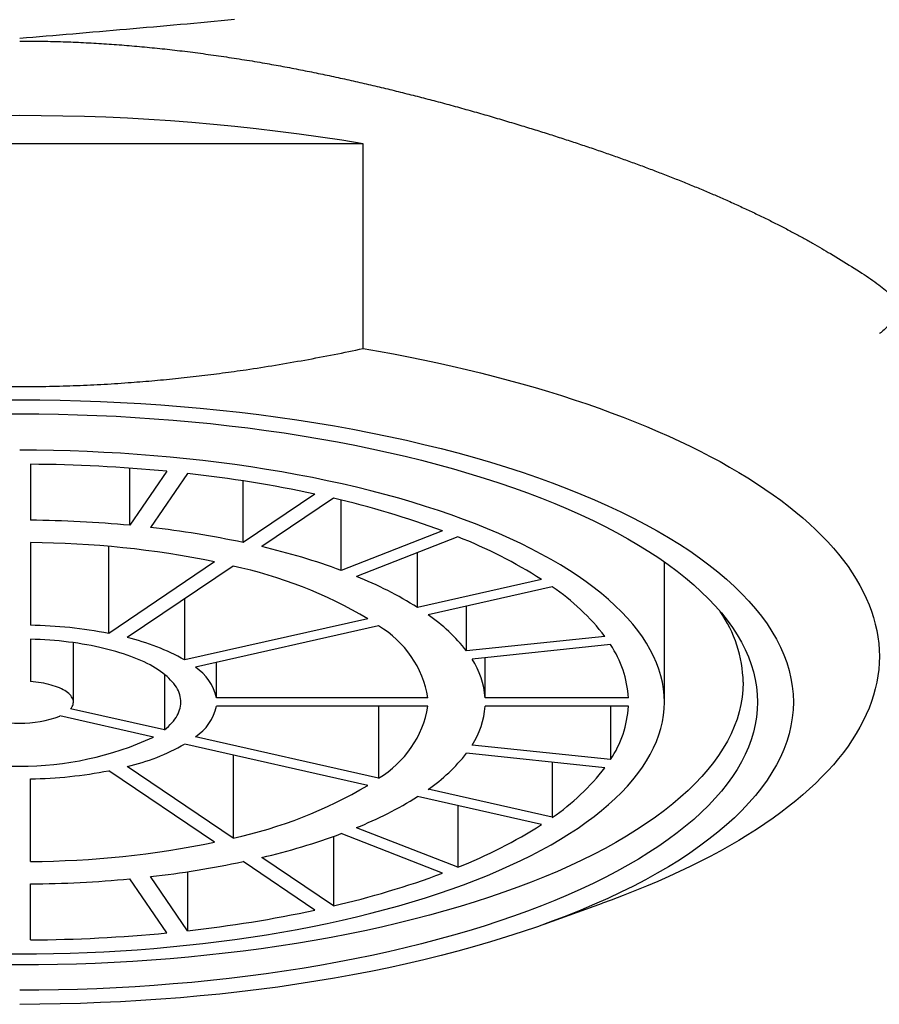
# Model space of a CAD drawing. Header units: millimetres. Extents: x 8 to 542, y 12 to 422.
# Tile 24 of 35: x 284 to 296, y 340 to 354. Entities that reach past the tile are written whole.
import ezdxf

# ---------------------------------------------------------------- set-up
doc = ezdxf.new("R2010")
doc.units = ezdxf.units.MM

msp = doc.modelspace()

# ---------------------------------------------------------------- linework, layer by layer
at = {"color": 7, "linetype": 'Continuous', "lineweight": 30}
for p, q in [((289.142, 352.318), (279.551, 352.318)), ((289.142, 349.458), (289.142, 352.318)), ((284.497, 347.843), (284.497, 347.061)), ((285.884, 346.99), (285.884, 347.789)), ((286.401, 347.745), (285.884, 346.99)), ((286.691, 347.715), (286.173, 346.96)), ((287.466, 346.751), (287.466, 347.612)), ((288.466, 347.427), (287.466, 346.751)), ((288.726, 347.369), (287.726, 346.692)), ((288.835, 346.359), (288.835, 347.343)), ((290.25, 346.912), (288.835, 346.359)), ((284.497, 346.749), (284.497, 345.595)), ((290.462, 346.829), (289.048, 346.276)), ((285.59, 345.481), (285.59, 346.696)), ((289.899, 345.843), (289.899, 346.609)), ((287.066, 346.48), (285.59, 345.481)), ((293.347, 344.522), (293.347, 346.48)), ((287.325, 346.421), (285.849, 345.422)), ((291.632, 346.233), (289.899, 345.843)), ((291.782, 346.132), (290.049, 345.741)), ((286.65, 345.11), (286.65, 345.964)), ((290.585, 345.236), (290.585, 345.862)), ((289.206, 345.686), (286.65, 345.11)), ((289.356, 345.585), (286.8, 345.008)), ((284.497, 345.4), (284.497, 344.809)), ((285.097, 344.522), (285.097, 345.351)), ((292.517, 345.438), (290.585, 345.236)), ((292.594, 345.325), (290.662, 345.123)), ((287.092, 344.581), (287.092, 345.074)), ((290.845, 344.581), (290.845, 345.142)), ((286.366, 344.91), (286.366, 344.135)), ((290.045, 344.581), (287.092, 344.581)), ((292.845, 344.581), (290.845, 344.581)), ((286.366, 344.135), (285.058, 344.43)), ((290.045, 344.464), (287.092, 344.464)), ((289.356, 344.464), (289.356, 343.46)), ((292.845, 344.464), (290.845, 344.464)), ((292.594, 344.464), (292.594, 343.719)), ((286.216, 344.033), (284.908, 344.328)), ((289.356, 343.46), (286.8, 344.037)), ((289.206, 343.358), (286.65, 343.935)), ((292.594, 343.719), (290.662, 343.922)), ((287.325, 343.783), (287.325, 342.624)), ((292.517, 343.606), (290.585, 343.809)), ((291.782, 343.683), (291.782, 342.913)), ((287.066, 342.565), (285.59, 343.564)), ((287.325, 342.624), (285.849, 343.622)), ((284.497, 342.296), (284.497, 343.449)), ((291.782, 342.913), (290.049, 343.304)), ((291.632, 342.811), (289.899, 343.202)), ((290.462, 343.075), (290.462, 342.216)), ((290.462, 342.216), (289.048, 342.768)), ((288.726, 342.646), (288.726, 341.676)), ((290.25, 342.133), (288.835, 342.686)), ((288.726, 341.676), (287.726, 342.353)), ((288.466, 341.617), (287.466, 342.294)), ((286.401, 341.3), (285.884, 342.055)), ((286.691, 341.33), (286.173, 342.085)), ((286.691, 342.154), (286.691, 341.33)), ((284.497, 341.202), (284.497, 341.983)), ((291.667, 341.42), (292.481, 341.713))]:
    msp.add_line(p, q, dxfattribs=at)
at = {"color": 7, "linetype": 'Continuous', "lineweight": 30, "flags": 128}
for points in [[(289.142, 349.458), (289.354, 349.421), (289.564, 349.383), (289.772, 349.342), (289.978, 349.301), (290.181, 349.257), (290.383, 349.212), (290.582, 349.166), (290.779, 349.118), (290.974, 349.069), (291.166, 349.018), (291.355, 348.966), (291.542, 348.912), (291.727, 348.857), (291.908, 348.801), (292.087, 348.743), (292.263, 348.684), (292.435, 348.624), (292.605, 348.562), (292.772, 348.499), (292.935, 348.435), (293.096, 348.369), (293.253, 348.302), (293.407, 348.235), (293.557, 348.166), (293.704, 348.095), (293.847, 348.024), (293.987, 347.952), (294.124, 347.879), (294.256, 347.804), (294.385, 347.729), (294.51, 347.653), (294.632, 347.575), (294.749, 347.497), (294.863, 347.418), (294.973, 347.339), (295.079, 347.258), (295.18, 347.176), (295.278, 347.094), (295.372, 347.011), (295.461, 346.928), (295.546, 346.843), (295.628, 346.759), (295.705, 346.673), (295.777, 346.587), (295.846, 346.5), (295.91, 346.413), (295.97, 346.326), (296.025, 346.238), (296.076, 346.149), (296.123, 346.061), (296.165, 345.972), (296.203, 345.882), (296.237, 345.793), (296.266, 345.703), (296.291, 345.612), (296.311, 345.522), (296.326, 345.432), (296.338, 345.341), (296.344, 345.251), (296.347, 345.16), (296.344, 345.069), (296.338, 344.979), (296.326, 344.888), (296.311, 344.798), (296.291, 344.708), (296.266, 344.618), (296.237, 344.528), (296.203, 344.438), (296.165, 344.349), (296.123, 344.259), (296.076, 344.171), (296.025, 344.082), (295.97, 343.994), (295.91, 343.907), (295.846, 343.82), (295.777, 343.733), (295.705, 343.647), (295.628, 343.562), (295.546, 343.477), (295.461, 343.392), (295.372, 343.309), (295.278, 343.226), (295.18, 343.144), (295.079, 343.062), (294.973, 342.982), (294.863, 342.902), (294.749, 342.823), (294.632, 342.745), (294.51, 342.667), (294.385, 342.591), (294.256, 342.516), (294.124, 342.442), (293.987, 342.368), (293.847, 342.296), (293.704, 342.225), (293.557, 342.155), (293.407, 342.086), (293.253, 342.018), (293.096, 341.951), (292.935, 341.886), (292.772, 341.821), (292.605, 341.758), (292.481, 341.713)], [(284.064, 348.741), (284.347, 348.742), (284.629, 348.741), (284.912, 348.736), (285.194, 348.729), (285.475, 348.719), (285.756, 348.706), (286.036, 348.69), (286.315, 348.672), (286.592, 348.65), (286.868, 348.626), (287.142, 348.598), (287.414, 348.568), (287.684, 348.536), (287.952, 348.5), (288.217, 348.462), (288.48, 348.421), (288.739, 348.377), (288.996, 348.331), (289.25, 348.282), (289.5, 348.231), (289.747, 348.177), (289.99, 348.12), (290.229, 348.061), (290.464, 348), (290.695, 347.936), (290.921, 347.87), (291.143, 347.802), (291.361, 347.731), (291.573, 347.658), (291.781, 347.583), (291.983, 347.506), (292.181, 347.427), (292.373, 347.346), (292.559, 347.263), (292.74, 347.178), (292.915, 347.091), (293.084, 347.003), (293.247, 346.913), (293.404, 346.821), (293.555, 346.727), (293.7, 346.632), (293.838, 346.536), (293.969, 346.438), (294.094, 346.339), (294.213, 346.239), (294.324, 346.137), (294.429, 346.035), (294.527, 345.931), (294.618, 345.826), (294.702, 345.721), (294.779, 345.615), (294.848, 345.507), (294.911, 345.4), (294.966, 345.291), (295.014, 345.182), (295.054, 345.073), (295.087, 344.963), (295.113, 344.853), (295.132, 344.743), (295.143, 344.633), (295.147, 344.522)], [(284.077, 348.545), (284.347, 348.547), (284.616, 348.545), (284.886, 348.541), (285.155, 348.534), (285.423, 348.525), (285.691, 348.512), (285.958, 348.497), (286.224, 348.479), (286.488, 348.459), (286.751, 348.436), (287.012, 348.41), (287.272, 348.381), (287.529, 348.35), (287.785, 348.316), (288.038, 348.28), (288.288, 348.241), (288.536, 348.199), (288.781, 348.155), (289.023, 348.108), (289.261, 348.059), (289.497, 348.008), (289.728, 347.954), (289.956, 347.898), (290.181, 347.839), (290.401, 347.778), (290.617, 347.715), (290.829, 347.65), (291.036, 347.583), (291.239, 347.513), (291.437, 347.442), (291.63, 347.368), (291.818, 347.293), (292.001, 347.215), (292.179, 347.136), (292.351, 347.055), (292.518, 346.972), (292.679, 346.888), (292.835, 346.802), (292.985, 346.714), (293.129, 346.625), (293.267, 346.535), (293.398, 346.443), (293.524, 346.349), (293.643, 346.255), (293.756, 346.159), (293.862, 346.062), (293.962, 345.965), (294.056, 345.866), (294.142, 345.766), (294.222, 345.665), (294.296, 345.564), (294.362, 345.462), (294.421, 345.359), (294.474, 345.256), (294.52, 345.152), (294.558, 345.048), (294.59, 344.943), (294.615, 344.838), (294.632, 344.733), (294.643, 344.628), (294.647, 344.522)], [(293.347, 344.522), (293.343, 344.614), (293.334, 344.706), (293.319, 344.798), (293.297, 344.89), (293.27, 344.981), (293.236, 345.072), (293.196, 345.163), (293.15, 345.253), (293.098, 345.343), (293.04, 345.433), (292.976, 345.521), (292.906, 345.609), (292.83, 345.696), (292.749, 345.783), (292.661, 345.868), (292.568, 345.953), (292.47, 346.036), (292.366, 346.119), (292.256, 346.2), (292.141, 346.281), (292.02, 346.36), (291.895, 346.438), (291.764, 346.514), (291.628, 346.589), (291.487, 346.663), (291.341, 346.735), (291.19, 346.806), (291.035, 346.875), (290.875, 346.943), (290.71, 347.009), (290.542, 347.073), (290.369, 347.136), (290.192, 347.196), (290.01, 347.255), (289.825, 347.312), (289.637, 347.367), (289.444, 347.42), (289.248, 347.472), (289.049, 347.521), (288.847, 347.568), (288.641, 347.613), (288.432, 347.656), (288.221, 347.696), (288.007, 347.735), (287.791, 347.771), (287.572, 347.805), (287.351, 347.837), (287.128, 347.867), (286.903, 347.894), (286.676, 347.919), (286.448, 347.942), (286.218, 347.962), (285.987, 347.98), (285.754, 347.996), (285.521, 348.009), (285.287, 348.02), (285.053, 348.028), (284.818, 348.034), (284.582, 348.038), (284.347, 348.039)], [(286.366, 344.135), (286.395, 344.158), (286.422, 344.183), (286.447, 344.207), (286.471, 344.232), (286.492, 344.257), (286.511, 344.283), (286.529, 344.309), (286.544, 344.334), (286.558, 344.36), (286.569, 344.386), (286.579, 344.413), (286.586, 344.439), (286.592, 344.466), (286.595, 344.492), (286.597, 344.519), (286.596, 344.545), (286.593, 344.572), (286.588, 344.598), (286.581, 344.624), (286.572, 344.651), (286.562, 344.677), (286.549, 344.703), (286.534, 344.729), (286.517, 344.754), (286.498, 344.78), (286.477, 344.805), (286.454, 344.83), (286.429, 344.855), (286.403, 344.879), (286.374, 344.903), (286.344, 344.927), (286.312, 344.95), (286.278, 344.973), (286.242, 344.996), (286.205, 345.018), (286.166, 345.04), (286.125, 345.061), (286.083, 345.082), (286.039, 345.102), (285.993, 345.122), (285.946, 345.141), (285.898, 345.159), (285.848, 345.177), (285.796, 345.195), (285.744, 345.211), (285.69, 345.228), (285.635, 345.243), (285.579, 345.258), (285.521, 345.272), (285.463, 345.286), (285.404, 345.298), (285.343, 345.311), (285.282, 345.322), (285.22, 345.333), (285.157, 345.343), (285.093, 345.352), (285.029, 345.36), (284.964, 345.368), (284.898, 345.375), (284.832, 345.381), (284.766, 345.386), (284.699, 345.391), (284.632, 345.394), (284.564, 345.397), (284.497, 345.4)], [(294.447, 344.798), (294.443, 344.695), (294.433, 344.592), (294.415, 344.489), (294.391, 344.386), (294.36, 344.283), (294.322, 344.181), (294.277, 344.079), (294.226, 343.978), (294.167, 343.877), (294.102, 343.777), (294.031, 343.678), (293.952, 343.579), (293.867, 343.481), (293.776, 343.384), (293.678, 343.288), (293.573, 343.193), (293.463, 343.1), (293.346, 343.007), (293.223, 342.915), (293.093, 342.825), (292.958, 342.737), (292.817, 342.649), (292.67, 342.563), (292.518, 342.479), (292.359, 342.396), (292.196, 342.315), (292.027, 342.236), (291.852, 342.158), (291.673, 342.082), (291.488, 342.008), (291.299, 341.936), (291.105, 341.866), (290.906, 341.798), (290.703, 341.732), (290.495, 341.668), (290.283, 341.606), (290.067, 341.546), (289.847, 341.489), (289.624, 341.434), (289.397, 341.381), (289.166, 341.33), (288.932, 341.282), (288.695, 341.237), (288.455, 341.193), (288.212, 341.153), (287.966, 341.114), (287.718, 341.078), (287.468, 341.045), (287.215, 341.015), (286.961, 340.987), (286.704, 340.961), (286.446, 340.938), (286.187, 340.918), (285.927, 340.901), (285.665, 340.886), (285.402, 340.874), (285.139, 340.864), (284.875, 340.858), (284.611, 340.853), (284.347, 340.852), (284.082, 340.853)], [(285.058, 344.43), (285.069, 344.444), (285.079, 344.459), (285.087, 344.475), (285.092, 344.49), (285.095, 344.505), (285.097, 344.521), (285.096, 344.536), (285.093, 344.552), (285.088, 344.567), (285.081, 344.582), (285.071, 344.597), (285.06, 344.612), (285.047, 344.627), (285.032, 344.641), (285.015, 344.655), (284.996, 344.669), (284.975, 344.682), (284.953, 344.695), (284.929, 344.707), (284.903, 344.719), (284.876, 344.73), (284.847, 344.741), (284.816, 344.751), (284.785, 344.76), (284.752, 344.769), (284.718, 344.777), (284.683, 344.784), (284.647, 344.791), (284.611, 344.797), (284.573, 344.802), (284.535, 344.806), (284.497, 344.809)], [(284.111, 341.007), (284.347, 341.006), (284.582, 341.007), (284.818, 341.011), (285.053, 341.017), (285.287, 341.025), (285.521, 341.036), (285.754, 341.049), (285.987, 341.065), (286.218, 341.083), (286.448, 341.103), (286.676, 341.126), (286.903, 341.151), (287.128, 341.178), (287.351, 341.207), (287.572, 341.239), (287.791, 341.273), (288.007, 341.31), (288.221, 341.348), (288.432, 341.389), (288.641, 341.432), (288.847, 341.477), (289.049, 341.524), (289.248, 341.573), (289.444, 341.624), (289.637, 341.677), (289.825, 341.732), (290.01, 341.789), (290.192, 341.848), (290.369, 341.909), (290.542, 341.972), (290.71, 342.036), (290.875, 342.102), (291.035, 342.169), (291.19, 342.239), (291.341, 342.309), (291.487, 342.382), (291.628, 342.455), (291.764, 342.531), (291.895, 342.607), (292.02, 342.685), (292.141, 342.764), (292.256, 342.844), (292.366, 342.926), (292.47, 343.008), (292.568, 343.092), (292.661, 343.177), (292.749, 343.262), (292.83, 343.348), (292.906, 343.436), (292.976, 343.524), (293.04, 343.612), (293.098, 343.701), (293.15, 343.791), (293.196, 343.881), (293.236, 343.972), (293.27, 344.063), (293.297, 344.155), (293.319, 344.246), (293.334, 344.338), (293.343, 344.43), (293.347, 344.522)], [(295.147, 344.522), (295.143, 344.412), (295.132, 344.301), (295.113, 344.191), (295.087, 344.081), (295.054, 343.972), (295.014, 343.862), (294.966, 343.753), (294.911, 343.645), (294.848, 343.537), (294.779, 343.43), (294.702, 343.324), (294.618, 343.218), (294.527, 343.114), (294.429, 343.01), (294.324, 342.907), (294.213, 342.806), (294.094, 342.706), (293.969, 342.607), (293.838, 342.509), (293.7, 342.412), (293.555, 342.317), (293.404, 342.224), (293.247, 342.132), (293.084, 342.042), (292.915, 341.953), (292.74, 341.867), (292.559, 341.782), (292.373, 341.699), (292.181, 341.618), (291.983, 341.538), (291.781, 341.461), (291.573, 341.386), (291.361, 341.314), (291.143, 341.243), (290.921, 341.174), (290.695, 341.108), (290.464, 341.045), (290.229, 340.983), (289.99, 340.924), (289.747, 340.868), (289.5, 340.814), (289.25, 340.762), (288.996, 340.714), (288.739, 340.667), (288.48, 340.624), (288.217, 340.583), (287.952, 340.544), (287.684, 340.509), (287.414, 340.476), (287.142, 340.446), (286.868, 340.419), (286.592, 340.395), (286.315, 340.373), (286.036, 340.354), (285.756, 340.339), (285.475, 340.326), (285.194, 340.315), (284.912, 340.308), (284.629, 340.304), (284.347, 340.302)], [(294.647, 344.522), (294.643, 344.417), (294.632, 344.312), (294.615, 344.207), (294.59, 344.102), (294.558, 343.997), (294.52, 343.893), (294.474, 343.789), (294.421, 343.686), (294.362, 343.583), (294.296, 343.481), (294.222, 343.379), (294.142, 343.279), (294.056, 343.179), (293.962, 343.08), (293.862, 342.982), (293.756, 342.885), (293.643, 342.79), (293.524, 342.695), (293.398, 342.602), (293.267, 342.51), (293.129, 342.42), (292.985, 342.33), (292.835, 342.243), (292.679, 342.157), (292.518, 342.072), (292.351, 341.99), (292.179, 341.909), (292.001, 341.829), (291.818, 341.752), (291.63, 341.677), (291.437, 341.603), (291.239, 341.532), (291.036, 341.462), (290.829, 341.395), (290.617, 341.329), (290.401, 341.266), (290.181, 341.206), (289.956, 341.147), (289.728, 341.091), (289.497, 341.037), (289.261, 340.986), (289.023, 340.936), (288.781, 340.89), (288.536, 340.846), (288.288, 340.804), (288.038, 340.765), (287.785, 340.729), (287.529, 340.695), (287.272, 340.664), (287.012, 340.635), (286.751, 340.609), (286.488, 340.586), (286.224, 340.565), (285.958, 340.547), (285.691, 340.532), (285.423, 340.52), (285.155, 340.51), (284.886, 340.503), (284.616, 340.499), (284.347, 340.498)]]:
    msp.add_lwpolyline(points, dxfattribs=at)
at = {"color": 7, "linetype": 'Continuous', "lineweight": 30}
for centre, radius, start, end in [((284.347, 323.276), 29.435, 80.6231, 99.3769), ((284.36, 326.629), 21.214, 84.4788, 89.6317), ((284.743, 330.049), 17.772, 77.9071, 83.7062), ((285.958, 335.367), 12.316, 69.6066, 77.014), ((284.357, 330.832), 16.23, 84.603, 89.5075), ((284.65, 333.449), 13.596, 78.0469, 83.5664), ((284.416, 333.571), 13.178, 78.3985, 89.6478), ((287.924, 340.398), 6.914, 57.5682, 68.4605), ((285.58, 337.518), 9.422, 69.7851, 76.8355), ((286.007, 340.273), 6.288, 59.4188, 77.8969), ((287.084, 341.366), 5.288, 57.8302, 68.1985), ((290.002, 343.508), 3.17, 37.4993, 55.8427), ((288.673, 343.746), 2.423, 37.9373, 55.4047), ((292.653, 344.761), 1.794, 1.193, 34.934), ((284.379, 339.2), 6.396, 79.0947, 88.9515), ((288.626, 344.346), 1.438, 9.4097, 59.4721), ((285.141, 342.43), 3.075, 60.6276, 76.6881), ((291.338, 344.487), 1.51, 3.5501, 33.6912), ((289.696, 344.495), 1.152, 4.2537, 32.9876), ((286.411, 344.427), 0.699, 12.6947, 56.1871), ((286.426, 344.607), 0.681, 303.2281, 347.8901), ((288.626, 344.699), 1.438, 300.5279, 350.5903), ((289.696, 344.549), 1.152, 327.0124, 355.7463), ((291.338, 344.557), 1.51, 326.3088, 356.4499), ((284.347, 345.827), 1.601, 249.4686, 290.5314), ((284.347, 348.122), 4.496, 245.4358, 294.5642), ((285.164, 346.557), 3.013, 283.1464, 299.5378), ((288.673, 345.298), 2.423, 304.5953, 322.0627), ((284.384, 349.805), 6.357, 271.0176, 280.9361), ((290.002, 345.536), 3.17, 304.1573, 322.5007), ((286.007, 348.772), 6.288, 282.1031, 300.5812), ((287.084, 347.679), 5.288, 291.8015, 302.1698), ((287.924, 348.647), 6.914, 291.5395, 302.4318), ((285.58, 351.527), 9.422, 283.1645, 290.2149), ((284.416, 355.474), 13.178, 270.3522, 281.6015), ((284.65, 355.596), 13.596, 276.4336, 281.9531), ((284.357, 358.212), 16.23, 270.4925, 275.397), ((285.958, 353.677), 12.316, 282.986, 290.3934), ((284.743, 358.995), 17.772, 276.2938, 282.0929), ((284.36, 362.415), 21.214, 270.3683, 275.5212)]:
    msp.add_arc(centre, radius, start, end, dxfattribs=at)
for points, knots in [([(287.347, 354.05), (287.094, 354.026), (286.591, 353.98), (285.838, 353.914), (285.09, 353.849), (284.594, 353.808), (284.347, 353.787)], [0, 0, 0, 0, 0.252394, 0.503466, 0.752814, 1, 1, 1, 1]), ([(284.347, 353.752), (284.442, 353.752), (284.632, 353.751), (284.917, 353.744), (285.202, 353.733), (285.487, 353.717), (285.771, 353.697), (286.054, 353.673), (286.336, 353.645), (286.62, 353.613), (286.907, 353.576), (287.196, 353.535), (287.483, 353.491), (287.757, 353.445), (288.019, 353.398), (288.268, 353.35), (288.515, 353.301), (288.76, 353.249), (289.004, 353.195), (289.245, 353.14), (289.484, 353.083), (289.721, 353.024), (289.955, 352.965), (290.191, 352.903), (290.427, 352.839), (290.664, 352.773), (290.899, 352.706), (291.129, 352.638), (291.352, 352.571), (291.567, 352.505), (291.774, 352.44), (291.978, 352.374), (292.178, 352.308), (292.375, 352.242), (292.568, 352.175), (292.758, 352.108), (292.944, 352.041), (293.126, 351.973), (293.307, 351.904), (293.487, 351.834), (293.665, 351.763), (293.839, 351.691), (294.008, 351.62), (294.178, 351.546), (294.349, 351.469), (294.52, 351.39), (294.685, 351.312), (294.843, 351.234), (294.996, 351.156), (295.142, 351.079), (295.283, 351.003), (295.417, 350.928), (295.545, 350.855), (295.624, 350.807), (295.663, 350.783)], [0, 0, 0, 0, 0.019751, 0.039509, 0.059266, 0.079018, 0.098768, 0.118524, 0.13828, 0.15803, 0.178539, 0.199054, 0.219569, 0.240078, 0.25824, 0.276409, 0.294579, 0.312748, 0.33091, 0.349072, 0.367241, 0.385412, 0.40358, 0.421743, 0.440779, 0.459822, 0.478868, 0.497911, 0.516947, 0.534819, 0.552697, 0.570577, 0.588455, 0.606327, 0.624199, 0.642077, 0.659957, 0.677835, 0.695707, 0.714467, 0.733234, 0.752004, 0.770771, 0.789531, 0.810393, 0.831266, 0.852142, 0.873015, 0.893877, 0.915094, 0.936323, 0.957555, 0.978783, 1, 1, 1, 1]), ([(295.663, 350.783), (295.766, 350.721), (295.984, 350.589), (296.243, 350.422), (296.411, 350.294), (296.5, 350.207), (296.548, 350.15), (296.583, 350.09), (296.601, 350.022), (296.593, 349.952), (296.56, 349.878), (296.493, 349.794), (296.423, 349.721), (296.357, 349.673), (296.347, 349.665)], [0, 0, 0, 0, 0.114406, 0.241706, 0.382083, 0.451073, 0.499884, 0.564085, 0.643678, 0.725454, 0.795165, 0.879142, 0.979718, 1, 1, 1, 1]), ([(279.551, 349.458), (279.652, 349.437), (279.875, 349.39), (280.22, 349.324), (280.586, 349.258), (280.953, 349.198), (281.322, 349.143), (281.692, 349.093), (282.064, 349.05), (282.436, 349.013), (282.811, 348.982), (283.189, 348.958), (283.569, 348.94), (283.949, 348.929), (284.331, 348.926), (284.713, 348.929), (285.095, 348.939), (285.478, 348.956), (285.843, 348.98), (286.19, 349.007), (286.52, 349.039), (286.85, 349.075), (287.178, 349.116), (287.534, 349.166), (287.917, 349.226), (288.327, 349.297), (288.736, 349.374), (289.007, 349.43), (289.142, 349.458)], [0, 0, 0, 0, 0.032291, 0.070799, 0.109311, 0.147823, 0.18633, 0.225007, 0.263691, 0.302375, 0.341052, 0.380351, 0.419657, 0.458963, 0.498262, 0.537809, 0.577364, 0.616919, 0.656467, 0.690717, 0.724973, 0.759233, 0.79349, 0.827741, 0.870802, 0.913869, 0.956938, 1, 1, 1, 1])]:
    msp.add_open_spline(points, degree=3, knots=knots, dxfattribs=at)

doc.saveas('drawing.dxf')
